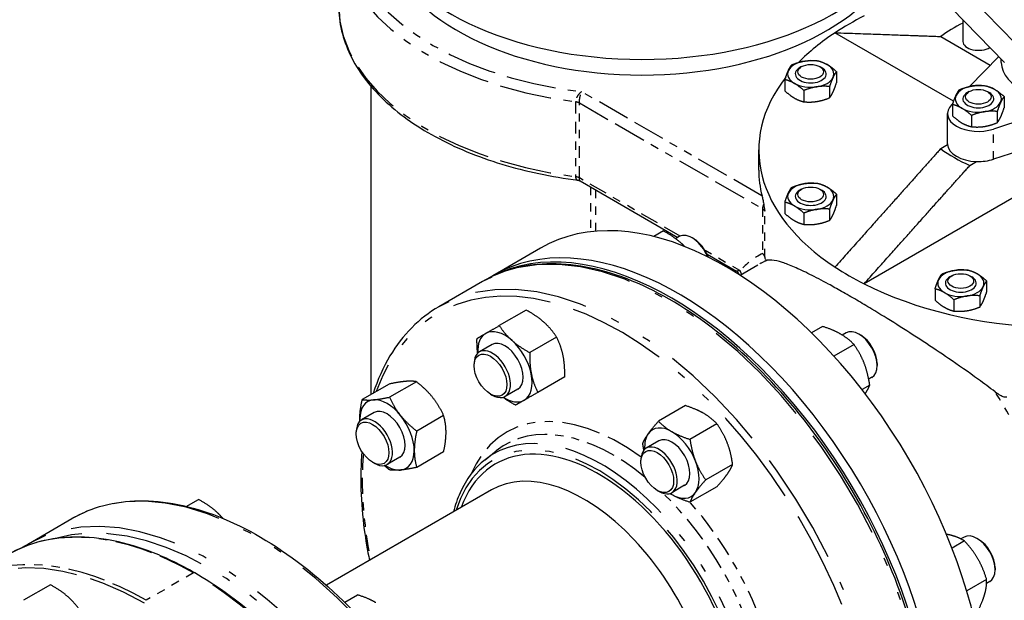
# Paper-space layout 'SHEET_1' of a CAD drawing. Header units: inches. Extents: x 3 to 360, y 8 to 227.
# Tile 43 of 98: x 59.08 to 71.06, y 118.44 to 125.51. Entities that reach past the tile are written whole.
import ezdxf

# ---------------------------------------------------------------- set-up
doc = ezdxf.new("R2010")
doc.units = ezdxf.units.IN
doc.header["$LTSCALE"] = 10.666667
doc.header["$MEASUREMENT"] = 0
doc.linetypes.add('DOUBLE_DASH_DOUBLE_DOT', pattern=[0.74, 0.24, -0.06, 0.24, -0.06, 0.01, -0.06, 0.01, -0.06])
doc.layers.get('0').update_dxf_attribs({"lineweight": 25})
doc.layers.add('PHANTOM', color=7, linetype='DOUBLE_DASH_DOUBLE_DOT', lineweight=25)

psp = doc.layouts.new('SHEET_1')

# ---------------------------------------------------------------- linework, layer by layer
for p, q in [((71.198, 125.219), (70.42, 126.015)), ((71.064, 124.988), (70.42, 125.648)), ((70.559, 125.506), (70.559, 125.244)), ((70.446, 124.516), (69.002, 125.35)), ((70.289, 125.304), (70.892, 124.956)), ((70.637, 124.695), (70.994, 125.06)), ((71.025, 124.989), (71.025, 125.029)), ((68.596, 124.938), (68.574, 124.925)), ((68.817, 124.938), (68.839, 124.925)), ((69.02, 124.876), (69.02, 124.739)), ((63.354, 124.702), (63.354, 120.946)), ((68.393, 124.779), (68.393, 124.642)), ((68.623, 124.647), (68.623, 124.509)), ((68.936, 124.695), (68.936, 124.558)), ((70.636, 124.634), (70.614, 124.621)), ((70.857, 124.634), (70.879, 124.621)), ((70.42, 124.473), (70.438, 124.491)), ((70.433, 124.476), (70.433, 124.338)), ((72.044, 124.54), (70.931, 124.178)), ((71.06, 124.573), (71.06, 124.435)), ((70.371, 123.999), (70.371, 124.366)), ((70.662, 124.343), (70.662, 124.206)), ((70.976, 124.392), (70.976, 124.254)), ((72.073, 124.182), (70.931, 123.81)), ((70.372, 123.987), (70.289, 123.939)), ((68.075, 123.679), (68.075, 123.924)), ((70.643, 123.735), (70.725, 123.783)), ((65.9, 123.547), (67.091, 122.86)), ((71.464, 123.512), (69.356, 122.294)), ((68.596, 123.446), (68.574, 123.434)), ((68.817, 123.446), (68.839, 123.434)), ((69.02, 123.385), (69.02, 123.247)), ((68.393, 123.288), (68.393, 123.15)), ((68.623, 123.155), (68.623, 123.018)), ((68.936, 123.204), (68.936, 123.066)), ((66.914, 122.938), (66.797, 122.871)), ((67.107, 122.87), (67.063, 122.844)), ((67.285, 122.841), (67.263, 122.854)), ((64.846, 122.399), (65.42, 122.731)), ((67.446, 122.655), (67.802, 122.449)), ((67.847, 122.4), (68.065, 122.525)), ((64.713, 122.322), (64.183, 122.016)), ((64.758, 122.348), (64.846, 122.399)), ((70.423, 122.392), (70.401, 122.379)), ((70.644, 122.392), (70.666, 122.379)), ((70.847, 122.33), (70.847, 122.193)), ((70.219, 122.233), (70.219, 122.096)), ((70.449, 122.101), (70.449, 121.963)), ((70.763, 122.149), (70.763, 122.012)), ((65.245, 121.975), (64.918, 121.786)), ((68.851, 121.776), (68.717, 121.699)), ((65.615, 121.647), (65.288, 121.458)), ((69.137, 121.698), (69.09, 121.671)), ((69.315, 121.67), (69.293, 121.682)), ((64.831, 121.556), (64.676, 121.466)), ((69.234, 121.555), (68.99, 121.414)), ((64.612, 121.298), (64.612, 121.323)), ((69.514, 121.325), (69.514, 121.3)), ((65.714, 121.163), (65.387, 120.974)), ((69.449, 121.157), (69.413, 121.135)), ((63.578, 121.075), (63.25, 120.886)), ((63.909, 121.104), (63.582, 120.915)), ((65.144, 121.014), (64.989, 120.925)), ((69.425, 121.062), (69.332, 121.008)), ((64.811, 120.953), (64.833, 120.94)), ((67.183, 120.813), (66.855, 120.623)), ((63.396, 120.727), (63.241, 120.638)), ((64.241, 120.692), (63.913, 120.503)), ((67.565, 120.592), (67.238, 120.402)), ((63.177, 120.469), (63.177, 120.495)), ((66.861, 120.384), (66.706, 120.294)), ((63.709, 120.186), (63.554, 120.096)), ((64.241, 120.25), (63.913, 120.061)), ((64.745, 120.155), (64.88, 120.263)), ((66.641, 120.126), (66.641, 120.151)), ((63.376, 120.125), (63.398, 120.112)), ((67.757, 120.098), (67.429, 119.909)), ((67.173, 119.843), (67.018, 119.753)), ((67.565, 119.826), (67.238, 119.637)), ((61.109, 119.587), (61.257, 119.672)), ((64.822, 119.787), (62.814, 118.628)), ((66.84, 119.781), (66.862, 119.769)), ((59.189, 119.133), (59.719, 119.439)), ((70.572, 119.212), (70.534, 119.191)), ((70.75, 119.184), (70.728, 119.197)), ((70.576, 119.167), (70.426, 119.08)), ((70.949, 118.84), (70.949, 118.814)), ((59.456, 118.633), (59.129, 118.444)), ((70.847, 118.698), (70.605, 118.558)), ((70.884, 118.671), (70.847, 118.649)), ((63.038, 118.42), (63.194, 118.51))]:
    psp.add_line(p, q)
for centre, major_axis, start_param, end_param in [((66.654, 126.93), (3.3, 0), 3.328989, 6.095789), ((66.654, 126.664), (3.168, 0), 3.363139, 6.061639), ((71.825, 123.924), (-3.75, 0), 5.431071, 5.564503), ((71.825, 124.621), (-1.938, 0), 5.424371, 5.62718), ((71.825, 123.924), (-3.75, 0), 5.564503, 5.769027), ((70.746, 125.244), (-0.188, 0), 0, 2.406029), ((68.707, 124.848), (-0.281, 0), 4.974188, 6.021386), ((68.707, 124.848), (-0.281, 0), 3.926991, 4.974188), ((68.707, 124.848), (0.281, 0), 6.021386, 7.068583), ((71.825, 124.989), (-0.8, 0), 0, 1.836992), ((68.707, 124.848), (-0.281, 0), 6.021386, 7.068583), ((68.707, 124.848), (-0.188, 0), 5.497787, 10.210176), ((68.707, 124.848), (0.188, 0), 2.356194, 7.068583), ((71.825, 123.924), (-3.75, 0), 5.861381, 7.001867), ((68.707, 124.848), (0.281, 0), 3.926991, 4.974188), ((68.707, 124.848), (0.281, 0), 4.974188, 6.021386), ((70.746, 124.545), (-0.281, 0), 4.974188, 6.021386), ((70.746, 124.545), (-0.281, 0), 3.926991, 4.974188), ((70.746, 124.545), (-0.281, 0), 6.021386, 7.068583), ((70.746, 124.545), (-0.188, 0), 5.497787, 10.210176), ((70.746, 124.545), (0.188, 0), 2.356194, 7.068583), ((70.746, 124.545), (0.281, 0), 6.021386, 7.068583), ((70.746, 124.366), (-0.375, 0), 5.769579, 8.367588), ((70.746, 124.545), (0.281, 0), 4.974188, 6.021386), ((70.746, 124.545), (0.281, 0), 3.926991, 4.974188), ((70.746, 123.999), (-0.375, 0), 0, 0.055671), ((70.746, 123.999), (-0.375, 0), 0.055671, 1.515126), ((71.825, 124.621), (1.938, 0), 3.797598, 4.056384), ((70.746, 123.999), (-0.375, 0), 1.515126, 2.084402), ((71.825, 123.679), (-3.75, 0), 0, 0.145813), ((68.707, 123.357), (-0.281, 0), 4.974188, 6.021386), ((68.707, 123.357), (-0.281, 0), 3.926991, 4.974188), ((68.707, 123.357), (-0.281, 0), 6.021386, 7.068583), ((68.707, 123.357), (-0.188, 0), 5.497787, 10.210176), ((68.707, 123.357), (0.188, 0), 2.356194, 7.068583), ((68.707, 123.357), (0.281, 0), 6.021386, 7.068583), ((67.67, 118.833), (2.25, -3.897), 0.293302, 3.141593), ((68.707, 123.357), (0.281, 0), 4.974188, 6.021386), ((68.707, 123.357), (0.281, 0), 3.926991, 4.974188), ((67.096, 118.502), (2.25, -3.897), 0.30425, 3.141593), ((67.096, 118.502), (2.25, -3.897), 0.30425, 3.141593), ((67.008, 118.451), (2.25, -3.897), 0.305902, 3.151346), ((67.263, 122.599), (-0.156, 0.271), 4.484556, 6.283185), ((67.285, 122.612), (-0.141, 0.244), 4.427522, 5.497787), ((71.825, 123.924), (3.75, 0), 3.860275, 3.993707), ((70.533, 122.302), (-0.281, 0), 4.974188, 6.021386), ((70.533, 122.302), (-0.281, 0), 3.926991, 4.974188), ((70.533, 122.302), (-0.281, 0), 6.021386, 7.068583), ((70.533, 122.302), (-0.188, 0), 5.497787, 10.210176), ((70.533, 122.302), (0.188, 0), 2.356194, 7.068583), ((70.533, 122.302), (0.281, 0), 6.021386, 7.068583), ((71.825, 123.924), (3.75, 0), 3.993707, 5.288108), ((70.533, 122.302), (0.281, 0), 3.926991, 4.974188), ((70.533, 122.302), (0.281, 0), 4.974188, 6.021386), ((64.987, 121.285), (-0.234, 0.406), 5.235988, 6.283185), ((69.293, 121.427), (-0.156, 0.271), 3.141593, 6.283185), ((64.987, 121.285), (-0.234, 0.406), 0, 0.849394), ((64.987, 121.285), (-0.156, 0.271), 3.141593, 6.283185), ((64.987, 121.285), (-0.234, 0.406), 4.18879, 5.235988), ((69.315, 121.44), (-0.141, 0.244), 3.926991, 5.497787), ((64.833, 121.196), (0.156, -0.271), 5.497787, 10.210176), ((64.987, 121.285), (0.234, -0.406), 0, 1.047198), ((63.552, 120.456), (-0.234, 0.406), 6.021386, 7.068583), ((63.552, 120.456), (-0.234, 0.406), 4.974188, 6.021386), ((64.987, 121.285), (0.234, -0.406), 5.433792, 6.283185), ((63.552, 120.456), (-0.156, 0.271), 3.141593, 6.283185), ((63.398, 120.367), (0.156, -0.271), 5.497787, 10.210176), ((63.552, 120.456), (0.234, -0.406), 3.926991, 3.990986), ((63.552, 120.456), (-0.234, 0.406), 3.926991, 4.974188), ((67.017, 120.113), (-0.234, 0.406), 5.497787, 6.544985), ((66.124, 117.94), (-1.25, 2.165), 3.926991, 6.734212), ((67.017, 120.113), (-0.234, 0.406), 0.261799, 0.849394), ((67.017, 120.113), (-0.156, 0.271), 3.141593, 6.283185), ((67.017, 120.113), (-0.234, 0.406), 4.45059, 5.497787), ((66.862, 120.024), (0.156, -0.271), 5.497787, 10.210176), ((63.552, 120.456), (0.234, -0.406), 6.021386, 7.068583), ((63.552, 120.456), (0.234, -0.406), 5.433792, 6.021386), ((65.947, 117.838), (-1.125, 1.949), 3.926991, 6.283185), ((67.017, 120.113), (0.234, -0.406), 0.261799, 1.308997), ((67.017, 120.113), (0.234, -0.406), 5.433792, 5.497787), ((67.017, 120.113), (0.234, -0.406), 5.497787, 6.544985), ((70.728, 118.942), (-0.156, 0.271), 3.141593, 6.283185), ((70.75, 118.954), (-0.141, 0.244), 3.926991, 5.497787)]:
    psp.add_ellipse(centre, major_axis=major_axis, ratio=0.57735, start_param=start_param, end_param=end_param)
for centre, major_axis in [((68.707, 124.874), (0.156, 0)), ((70.746, 124.57), (0.156, 0)), ((68.707, 123.382), (0.156, 0)), ((70.533, 122.328), (0.156, 0)), ((64.811, 121.183), (0.141, -0.244)), ((63.376, 120.354), (0.141, -0.244)), ((66.84, 120.011), (-0.141, 0.244))]:
    psp.add_ellipse(centre, major_axis=major_axis, ratio=0.57735)
for points, knots in [([(62.964, 125.677), (62.964, 125.475), (63.012, 125.272), (63.197, 124.888), (63.334, 124.705), (63.684, 124.37), (63.896, 124.218), (64.382, 123.953), (64.654, 123.841), (65.24, 123.662), (65.554, 123.596), (65.876, 123.555)], [0.785398, 0.785398, 0.785398, 0.785398, 1.05663, 1.05663, 1.327861, 1.327861, 1.599093, 1.599093, 1.870324, 1.870324, 2.141556, 2.141556, 2.141556, 2.141556]), ([(65.876, 123.555), (65.878, 123.555), (65.88, 123.555), (65.883, 123.554), (65.884, 123.554), (65.888, 123.553), (65.889, 123.552), (65.893, 123.551), (65.894, 123.55), (65.897, 123.549), (65.899, 123.548), (65.9, 123.547)], [-0.45166331, -0.45166331, -0.45166331, -0.45166331, -0.43626102, -0.43626102, -0.42085872, -0.42085872, -0.40545643, -0.40545643, -0.39005414, -0.39005414, -0.37465185, -0.37465185, -0.37465185, -0.37465185]), ([(68.114, 123.365), (68.117, 123.353), (68.121, 123.338), (68.128, 123.303), (68.132, 123.285), (68.135, 123.264), (68.135, 123.263), (68.135, 123.262)], [1.4575197, 1.4575197, 1.4575197, 1.4575197, 1.6166226, 1.6166226, 1.7757254, 1.7757254, 1.7827022, 1.7827022, 1.7827022, 1.7827022]), ([(68.135, 123.262), (68.139, 123.238), (68.142, 123.212), (68.147, 123.18), (68.147, 123.18), (68.147, 123.18)], [1.5864599, 1.5864599, 1.5864599, 1.5864599, 1.8327725, 1.8327725, 1.8334626, 1.8334626, 1.8334626, 1.8334626]), ([(69.796, 115.107), (69.801, 115.114), (69.805, 115.121), (69.965, 115.389), (70.072, 115.706), (70.178, 116.422), (70.176, 116.822), (70.064, 117.664), (69.954, 118.104), (69.635, 118.982), (69.427, 119.418), (68.936, 120.242), (68.653, 120.63), (68.038, 121.319), (67.707, 121.62), (67.029, 122.103), (66.683, 122.286), (66.009, 122.514), (65.682, 122.558), (65.139, 122.508), (64.913, 122.438), (64.713, 122.322)], [4.622771, 4.622771, 4.622771, 4.622771, 4.631101, 4.631101, 4.94841, 4.94841, 5.270372, 5.270372, 5.592646, 5.592646, 5.914523, 5.914523, 6.236252, 6.236252, 6.558179, 6.558179, 6.880501, 6.880501, 7.202163, 7.202163, 7.461283, 7.461283, 7.461283, 7.461283]), ([(68.121, 122.665), (68.121, 122.665), (68.121, 122.665), (68.128, 122.658), (68.133, 122.65), (68.142, 122.635), (68.145, 122.627), (68.147, 122.619)], [-0.000751, -0.000751, -0.000751, -0.000751, 0, 0, 0.0758174, 0.0758174, 0.1507764, 0.1507764, 0.1507764, 0.1507764]), ([(68.147, 122.619), (68.148, 122.614), (68.149, 122.61), (68.152, 122.601), (68.154, 122.596), (68.16, 122.587), (68.165, 122.583), (68.173, 122.581), (68.175, 122.581), (68.178, 122.581)], [1.1557987, 1.1557987, 1.1557987, 1.1557987, 1.2376277, 1.2376277, 1.3814595, 1.3814595, 1.6604542, 1.6604542, 1.7958416, 1.7958416, 1.7958416, 1.7958416]), ([(69.083, 122.202), (69.028, 122.233), (68.975, 122.263), (68.843, 122.335), (68.767, 122.375), (68.627, 122.444), (68.564, 122.474), (68.452, 122.522), (68.404, 122.54), (68.313, 122.57), (68.27, 122.58), (68.212, 122.585), (68.194, 122.584), (68.178, 122.581)], [8.356967, 8.356967, 8.356967, 8.356967, 8.951935, 8.951935, 9.872005, 9.872005, 10.792076, 10.792076, 11.712146, 11.712146, 12.800042, 12.800042, 13.412653, 13.412653, 13.412653, 13.412653]), ([(67.84, 122.405), (67.839, 122.406), (67.839, 122.408), (67.834, 122.419), (67.827, 122.428), (67.814, 122.441), (67.808, 122.446), (67.802, 122.449)], [0.36707928, 0.36707928, 0.36707928, 0.36707928, 0.37360423, 0.37360423, 0.4076212, 0.4076212, 0.43457909, 0.43457909, 0.43457909, 0.43457909]), ([(69.266, 122.096), (69.235, 122.115), (69.203, 122.133), (69.143, 122.168), (69.113, 122.185), (69.083, 122.202)], [36.592616, 36.592616, 36.592616, 36.592616, 36.9206042, 36.9206042, 37.2485925, 37.2485925, 37.2485925, 37.2485925]), ([(70.951, 120.98), (70.883, 121.031), (70.815, 121.082), (70.624, 121.22), (70.503, 121.306), (70.285, 121.454), (70.18, 121.524), (69.968, 121.663), (69.861, 121.732), (69.651, 121.864), (69.547, 121.928), (69.386, 122.025), (69.325, 122.062), (69.266, 122.096)], [2.651077, 2.651077, 2.651077, 2.651077, 3.263687, 3.263687, 4.351583, 4.351583, 5.271654, 5.271654, 6.191724, 6.191724, 7.111794, 7.111794, 7.706762, 7.706762, 7.706762, 7.706762]), ([(64.183, 122.016), (63.943, 121.878), (63.741, 121.674), (63.506, 121.28), (63.437, 121.127), (63.383, 120.962)], [1.1780972, 1.1780972, 1.1780972, 1.1780972, 1.4895087, 1.4895087, 1.6557516, 1.6557516, 1.6557516, 1.6557516]), ([(70.951, 120.98), (70.972, 120.964), (70.993, 120.951), (71.026, 120.933), (71.042, 120.925), (71.067, 120.919), (71.076, 120.917), (71.088, 120.918), (71.09, 120.918), (71.093, 120.918)], [2.1584338, 2.1584338, 2.1584338, 2.1584338, 2.5184863, 2.5184863, 2.7735334, 2.7735334, 2.9129458, 2.9129458, 2.9527937, 2.9527937, 2.9527937, 2.9527937]), ([(63.246, 120.255), (63.221, 119.957), (63.231, 119.635), (63.292, 119.179), (63.313, 119.055), (63.338, 118.93)], [1.8731457, 1.8731457, 1.8731457, 1.8731457, 2.1287793, 2.1287793, 2.2223352, 2.2223352, 2.2223352, 2.2223352]), ([(64.745, 120.155), (64.618, 120.053), (64.515, 119.916), (64.409, 119.68), (64.381, 119.602), (64.36, 119.52)], [1.2650285, 1.2650285, 1.2650285, 1.2650285, 1.5716682, 1.5716682, 1.7068016, 1.7068016, 1.7068016, 1.7068016]), ([(59.719, 119.439), (59.959, 119.578), (60.237, 119.651), (60.841, 119.66), (61.169, 119.594), (61.842, 119.328), (62.188, 119.126), (62.86, 118.608), (63.187, 118.292), (63.787, 117.578), (64.061, 117.18), (64.529, 116.342), (64.724, 115.903), (65.013, 115.026), (65.108, 114.588), (65.188, 113.76), (65.173, 113.368), (65.069, 112.85), (65.022, 112.69), (64.962, 112.542)], [1.963495, 1.963495, 1.963495, 1.963495, 2.274907, 2.274907, 2.592215, 2.592215, 2.914177, 2.914177, 3.236452, 3.236452, 3.558329, 3.558329, 3.880057, 3.880057, 4.201984, 4.201984, 4.524307, 4.524307, 4.681461, 4.681461, 4.681461, 4.681461]), ([(61.212, 118.778), (61.045, 118.874), (60.878, 118.956), (60.547, 119.086), (60.384, 119.135), (60.065, 119.2), (59.909, 119.215), (59.609, 119.212), (59.465, 119.193), (59.191, 119.122), (59.062, 119.069), (58.943, 119)], [3.1415927, 3.1415927, 3.1415927, 3.1415927, 3.2986723, 3.2986723, 3.4557519, 3.4557519, 3.6128316, 3.6128316, 3.7699112, 3.7699112, 3.9269908, 3.9269908, 3.9269908, 3.9269908]), ([(64.262, 112.297), (64.303, 112.435), (64.335, 112.581), (64.408, 113.096), (64.405, 113.497), (64.289, 114.339), (64.177, 114.78), (63.856, 115.658), (63.647, 116.095), (63.154, 116.92), (62.869, 117.308), (62.253, 117.997), (61.922, 118.297), (61.46, 118.626), (61.336, 118.706), (61.212, 118.778)], [1.283069, 1.283069, 1.283069, 1.283069, 1.420073, 1.420073, 1.741021, 1.741021, 2.062087, 2.062087, 2.382967, 2.382967, 2.703778, 2.703778, 3.024683, 3.024683, 3.141593, 3.141593, 3.141593, 3.141593])]:
    psp.add_open_spline(points, degree=3, knots=knots)
for points, weights in [([(69.002, 125.35), (69.851, 125.32), (70.289, 125.304)], [1, 1.05552425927, 1]), ([(68.435, 124.89), (68.454, 124.932), (68.477, 124.96)], [1, 1.0930923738, 1.10906450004]), ([(68.477, 124.96), (68.561, 124.994), (68.634, 125.005)], [1.10906450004, 1.0930923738, 1]), ([(68.634, 125.005), (68.707, 125.016), (68.791, 125.009)], [1, 1.0930923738, 1.10906450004]), ([(68.791, 125.009), (68.852, 124.994), (68.905, 124.963)], [1.10906450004, 1.0930923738, 1]), ([(68.905, 124.963), (68.959, 124.932), (69.02, 124.876)], [1, 1.0930923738, 1.10906450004]), ([(68.393, 124.779), (68.415, 124.848), (68.435, 124.89)], [1.10906450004, 1.0930923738, 1]), ([(69.02, 124.876), (68.998, 124.848), (68.978, 124.806)], [1.10906450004, 1.0930923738, 1]), ([(68.508, 124.734), (68.454, 124.764), (68.393, 124.779)], [1, 1.0930923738, 1.10906450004]), ([(68.623, 124.647), (68.561, 124.703), (68.508, 124.734)], [1.10906450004, 1.0930923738, 1]), ([(68.978, 124.806), (68.959, 124.764), (68.936, 124.695)], [1, 1.0930923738, 1.10906450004]), ([(68.978, 124.628), (68.998, 124.67), (69.02, 124.739)], [1, 1.0930923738, 1.10906450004]), ([(70.517, 124.657), (70.601, 124.69), (70.674, 124.702)], [1.10906450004, 1.0930923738, 1]), ([(70.674, 124.702), (70.746, 124.713), (70.83, 124.705)], [1, 1.0930923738, 1.10906450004]), ([(70.83, 124.705), (70.892, 124.69), (70.945, 124.66)], [1.10906450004, 1.0930923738, 1]), ([(68.393, 124.642), (68.454, 124.586), (68.508, 124.555)], [1.10906450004, 1.0930923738, 1]), ([(68.779, 124.691), (68.707, 124.68), (68.623, 124.647)], [1, 1.0930923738, 1.10906450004]), ([(68.936, 124.695), (68.852, 124.703), (68.779, 124.691)], [1.10906450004, 1.0930923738, 1]), ([(68.936, 124.558), (68.959, 124.586), (68.978, 124.628)], [1.10906450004, 1.0930923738, 1]), ([(70.433, 124.476), (70.455, 124.545), (70.475, 124.587)], [1.10906450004, 1.0930923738, 1]), ([(70.475, 124.587), (70.494, 124.629), (70.517, 124.657)], [1, 1.0930923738, 1.10906450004]), ([(70.945, 124.66), (70.998, 124.629), (71.06, 124.573)], [1, 1.0930923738, 1.10906450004]), ([(68.508, 124.555), (68.561, 124.524), (68.623, 124.509)], [1, 1.0930923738, 1.10906450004]), ([(68.623, 124.509), (68.707, 124.502), (68.779, 124.513)], [1.10906450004, 1.0930923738, 1]), ([(68.779, 124.513), (68.852, 124.524), (68.936, 124.558)], [1, 1.0930923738, 1.10906450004]), ([(70.547, 124.43), (70.494, 124.461), (70.433, 124.476)], [1, 1.0930923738, 1.10906450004]), ([(71.018, 124.503), (70.998, 124.461), (70.976, 124.392)], [1, 1.0930923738, 1.10906450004]), ([(71.06, 124.573), (71.037, 124.545), (71.018, 124.503)], [1.10906450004, 1.0930923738, 1]), ([(70.662, 124.343), (70.601, 124.399), (70.547, 124.43)], [1.10906450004, 1.0930923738, 1]), ([(70.819, 124.388), (70.746, 124.377), (70.662, 124.343)], [1, 1.0930923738, 1.10906450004]), ([(70.976, 124.392), (70.892, 124.399), (70.819, 124.388)], [1.10906450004, 1.0930923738, 1]), ([(71.018, 124.324), (71.037, 124.366), (71.06, 124.435)], [1, 1.0930923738, 1.10906450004]), ([(70.433, 124.338), (70.494, 124.282), (70.547, 124.251)], [1.10906450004, 1.0930923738, 1]), ([(70.547, 124.251), (70.601, 124.221), (70.662, 124.206)], [1, 1.0930923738, 1.10906450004]), ([(70.819, 124.209), (70.892, 124.221), (70.976, 124.254)], [1, 1.0930923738, 1.10906450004]), ([(70.976, 124.254), (70.998, 124.282), (71.018, 124.324)], [1.10906450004, 1.0930923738, 1]), ([(70.662, 124.206), (70.746, 124.198), (70.819, 124.209)], [1.10906450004, 1.0930923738, 1]), ([(70.289, 123.939), (69.851, 123.449), (69.002, 122.499)], [1, 1.05552425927, 1]), ([(69.356, 122.294), (70.204, 123.245), (70.643, 123.735)], [1, 1.05552425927, 1]), ([(68.477, 123.469), (68.561, 123.503), (68.634, 123.514)], [1.10906450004, 1.0930923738, 1]), ([(68.634, 123.514), (68.707, 123.525), (68.791, 123.518)], [1, 1.0930923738, 1.10906450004]), ([(68.791, 123.518), (68.852, 123.503), (68.905, 123.472)], [1.10906450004, 1.0930923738, 1]), ([(68.393, 123.288), (68.415, 123.357), (68.435, 123.399)], [1.10906450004, 1.0930923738, 1]), ([(68.435, 123.399), (68.454, 123.441), (68.477, 123.469)], [1, 1.0930923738, 1.10906450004]), ([(68.905, 123.472), (68.959, 123.441), (69.02, 123.385)], [1, 1.0930923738, 1.10906450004]), ([(69.02, 123.385), (68.998, 123.357), (68.978, 123.315)], [1.10906450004, 1.0930923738, 1]), ([(68.508, 123.242), (68.454, 123.273), (68.393, 123.288)], [1, 1.0930923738, 1.10906450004]), ([(68.978, 123.315), (68.959, 123.273), (68.936, 123.204)], [1, 1.0930923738, 1.10906450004]), ([(68.393, 123.15), (68.454, 123.094), (68.508, 123.064)], [1.10906450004, 1.0930923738, 1]), ([(68.623, 123.155), (68.561, 123.211), (68.508, 123.242)], [1.10906450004, 1.0930923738, 1]), ([(68.779, 123.2), (68.707, 123.189), (68.623, 123.155)], [1, 1.0930923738, 1.10906450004]), ([(68.936, 123.204), (68.852, 123.211), (68.779, 123.2)], [1.10906450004, 1.0930923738, 1]), ([(68.978, 123.136), (68.998, 123.178), (69.02, 123.247)], [1, 1.0930923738, 1.10906450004]), ([(68.508, 123.064), (68.561, 123.033), (68.623, 123.018)], [1, 1.0930923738, 1.10906450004]), ([(68.779, 123.022), (68.852, 123.033), (68.936, 123.066)], [1, 1.0930923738, 1.10906450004]), ([(68.936, 123.066), (68.959, 123.094), (68.978, 123.136)], [1.10906450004, 1.0930923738, 1]), ([(67.128, 122.792), (67.042, 122.868), (66.914, 122.938)], [1, 1.0930923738, 1.10906450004]), ([(68.623, 123.018), (68.707, 123.01), (68.779, 123.022)], [1.10906450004, 1.0930923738, 1]), ([(67.172, 122.75), (67.151, 122.772), (67.128, 122.792)], [1.0410957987, 1.022876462, 1]), ([(70.303, 122.414), (70.388, 122.448), (70.46, 122.459)], [1.10906450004, 1.0930923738, 1]), ([(70.46, 122.459), (70.533, 122.471), (70.617, 122.463)], [1, 1.0930923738, 1.10906450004]), ([(70.617, 122.463), (70.679, 122.448), (70.732, 122.417)], [1.10906450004, 1.0930923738, 1]), ([(70.219, 122.233), (70.242, 122.302), (70.261, 122.344)], [1.10906450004, 1.0930923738, 1]), ([(70.261, 122.344), (70.281, 122.386), (70.303, 122.414)], [1, 1.0930923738, 1.10906450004]), ([(70.732, 122.417), (70.785, 122.386), (70.847, 122.33)], [1, 1.0930923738, 1.10906450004]), ([(70.847, 122.33), (70.824, 122.302), (70.805, 122.26)], [1.10906450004, 1.0930923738, 1]), ([(70.334, 122.188), (70.281, 122.218), (70.219, 122.233)], [1, 1.0930923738, 1.10906450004]), ([(70.449, 122.101), (70.388, 122.157), (70.334, 122.188)], [1.10906450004, 1.0930923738, 1]), ([(70.805, 122.26), (70.785, 122.218), (70.763, 122.149)], [1, 1.0930923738, 1.10906450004]), ([(70.805, 122.082), (70.824, 122.124), (70.847, 122.193)], [1, 1.0930923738, 1.10906450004]), ([(70.219, 122.096), (70.281, 122.04), (70.334, 122.009)], [1.10906450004, 1.0930923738, 1]), ([(70.606, 122.146), (70.533, 122.134), (70.449, 122.101)], [1, 1.0930923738, 1.10906450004]), ([(70.763, 122.149), (70.679, 122.157), (70.606, 122.146)], [1.10906450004, 1.0930923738, 1]), ([(70.763, 122.012), (70.785, 122.04), (70.805, 122.082)], [1.10906450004, 1.0930923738, 1]), ([(65.46, 121.828), (65.374, 121.904), (65.245, 121.975)], [1, 1.0930923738, 1.10906450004]), ([(70.334, 122.009), (70.388, 121.978), (70.449, 121.963)], [1, 1.0930923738, 1.10906450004]), ([(70.449, 121.963), (70.533, 121.956), (70.606, 121.967)], [1.10906450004, 1.0930923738, 1]), ([(70.606, 121.967), (70.679, 121.978), (70.763, 122.012)], [1, 1.0930923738, 1.10906450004]), ([(65.615, 121.647), (65.546, 121.752), (65.46, 121.828)], [1.10906450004, 1.0930923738, 1]), ([(64.753, 121.691), (64.816, 121.727), (64.918, 121.786)], [1, 1.0930923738, 1.10906450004]), ([(64.918, 121.786), (64.987, 121.681), (65.073, 121.605)], [1.10906450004, 1.0930923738, 1]), ([(69.072, 121.682), (68.983, 121.734), (68.851, 121.776)], [1, 1.0930923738, 1.10906450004]), ([(64.647, 121.63), (64.69, 121.655), (64.753, 121.691)], [1.10906450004, 1.0930923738, 1]), ([(64.655, 121.449), (64.645, 121.53), (64.647, 121.63)], [1.05170322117, 1.09820593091, 1.10906450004]), ([(65.073, 121.605), (65.159, 121.529), (65.288, 121.458)], [1, 1.0930923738, 1.10906450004]), ([(65.694, 121.422), (65.671, 121.535), (65.615, 121.647)], [1, 1.0930923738, 1.10906450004]), ([(69.234, 121.555), (69.161, 121.631), (69.072, 121.682)], [1.10906450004, 1.0930923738, 1]), ([(69.359, 121.325), (69.314, 121.44), (69.234, 121.555)], [1, 1.0930923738, 1.10906450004]), ([(65.288, 121.458), (65.285, 121.311), (65.308, 121.199)], [1.10906450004, 1.0930923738, 1]), ([(65.714, 121.163), (65.717, 121.31), (65.694, 121.422)], [1.10906450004, 1.0930923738, 1]), ([(69.425, 121.062), (69.403, 121.211), (69.359, 121.325)], [1.10906450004, 1.0930923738, 1]), ([(63.909, 121.104), (63.85, 121.114), (63.773, 121.107)], [1.10906450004, 1.0930923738, 1]), ([(65.308, 121.199), (65.33, 121.087), (65.387, 120.974)], [1, 1.0930923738, 1.10906450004]), ([(63.773, 121.107), (63.696, 121.1), (63.578, 121.075)], [1, 1.0930923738, 1.10906450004]), ([(64.105, 120.915), (64.028, 121.011), (63.909, 121.104)], [1, 1.0930923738, 1.10906450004]), ([(69.37, 120.959), (69.406, 121.012), (69.425, 121.062)], [1.02105733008, 1.094992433, 1.10906450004]), ([(63.221, 120.648), (63.221, 120.75), (63.25, 120.886)], [1, 1.0930923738, 1.10906450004]), ([(63.25, 120.886), (63.31, 120.877), (63.387, 120.883)], [1.10906450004, 1.0930923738, 1]), ([(63.387, 120.883), (63.463, 120.89), (63.582, 120.915)], [1, 1.0930923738, 1.10906450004]), ([(63.582, 120.915), (63.641, 120.788), (63.718, 120.692)], [1.10906450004, 1.0930923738, 1]), ([(64.241, 120.692), (64.182, 120.82), (64.105, 120.915)], [1.10906450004, 1.0930923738, 1]), ([(65.116, 120.818), (65.029, 120.866), (64.964, 120.914)], [1.10906450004, 1.09820593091, 1.05170322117]), ([(65.222, 120.879), (65.159, 120.843), (65.116, 120.818)], [1, 1.0930923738, 1.10906450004]), ([(65.387, 120.974), (65.285, 120.915), (65.222, 120.879)], [1.10906450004, 1.0930923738, 1]), ([(67.404, 120.719), (67.315, 120.77), (67.183, 120.813)], [1, 1.0930923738, 1.10906450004]), ([(63.221, 120.623), (63.221, 120.635), (63.221, 120.648)], [1.02025202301, 1.01062866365, 1]), ([(63.718, 120.692), (63.795, 120.596), (63.913, 120.503)], [1, 1.0930923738, 1.10906450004]), ([(64.27, 120.488), (64.27, 120.591), (64.241, 120.692)], [1, 1.0930923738, 1.10906450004]), ([(67.565, 120.592), (67.492, 120.668), (67.404, 120.719)], [1.10906450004, 1.0930923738, 1]), ([(66.73, 120.47), (66.774, 120.533), (66.855, 120.623)], [1, 1.0930923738, 1.10906450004]), ([(66.855, 120.623), (66.928, 120.547), (67.017, 120.496)], [1.10906450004, 1.0930923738, 1]), ([(67.691, 120.362), (67.646, 120.477), (67.565, 120.592)], [1, 1.0930923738, 1.10906450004]), ([(63.913, 120.503), (63.884, 120.368), (63.884, 120.265)], [1.10906450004, 1.0930923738, 1]), ([(64.241, 120.25), (64.27, 120.386), (64.27, 120.488)], [1.10906450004, 1.0930923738, 1]), ([(66.664, 120.351), (66.685, 120.407), (66.73, 120.47)], [1.10906450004, 1.0930923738, 1]), ([(67.017, 120.496), (67.106, 120.445), (67.238, 120.402)], [1, 1.0930923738, 1.10906450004]), ([(67.238, 120.402), (67.259, 120.253), (67.304, 120.139)], [1.10906450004, 1.0930923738, 1]), ([(66.677, 120.271), (66.67, 120.309), (66.664, 120.351)], [1.09362762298, 1.10449800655, 1.10906450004]), ([(67.757, 120.098), (67.735, 120.248), (67.691, 120.362)], [1.10906450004, 1.0930923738, 1]), ([(63.884, 120.265), (63.884, 120.162), (63.913, 120.061)], [1, 1.0930923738, 1.10906450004]), ([(63.582, 120.031), (63.548, 120.058), (63.519, 120.084)], [1.10906450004, 1.10449800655, 1.09362762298]), ([(63.718, 120.029), (63.641, 120.022), (63.582, 120.031)], [1, 1.0930923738, 1.10906450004]), ([(63.913, 120.061), (63.795, 120.036), (63.718, 120.029)], [1.10906450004, 1.0930923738, 1]), ([(67.304, 120.139), (67.348, 120.024), (67.429, 119.909)], [1, 1.0930923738, 1.10906450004]), ([(67.691, 119.979), (67.735, 120.042), (67.757, 120.098)], [1, 1.0930923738, 1.10906450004]), ([(67.565, 119.826), (67.646, 119.916), (67.691, 119.979)], [1.10906450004, 1.0930923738, 1]), ([(67.429, 119.909), (67.348, 119.819), (67.304, 119.756)], [1.10906450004, 1.0930923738, 1]), ([(61.471, 119.526), (61.386, 119.602), (61.257, 119.672)], [1, 1.0930923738, 1.10906450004]), ([(67.017, 119.73), (67.006, 119.737), (66.995, 119.743)], [1, 1.01062866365, 1.02025202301]), ([(67.238, 119.637), (67.106, 119.679), (67.017, 119.73)], [1.10906450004, 1.0930923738, 1]), ([(67.304, 119.756), (67.259, 119.693), (67.238, 119.637)], [1, 1.0930923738, 1.10906450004]), ([(61.555, 119.441), (61.516, 119.486), (61.471, 119.526)], [1.07351650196, 1.0462941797, 1]), ([(70.421, 119.233), (70.392, 119.241), (70.359, 119.247)], [1, 1.03003466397, 1.05204172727]), ([(70.576, 119.167), (70.507, 119.21), (70.421, 119.233)], [1.10906450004, 1.0930923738, 1]), ([(70.741, 118.949), (70.678, 119.058), (70.576, 119.167)], [1, 1.0930923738, 1.10906450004]), ([(70.847, 118.698), (70.804, 118.841), (70.741, 118.949)], [1.10906450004, 1.0930923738, 1]), ([(59.671, 118.486), (59.585, 118.562), (59.456, 118.633)], [1, 1.0930923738, 1.10906450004]), ([(70.827, 118.53), (70.85, 118.616), (70.847, 118.698)], [1, 1.0930923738, 1.10906450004]), ([(59.826, 118.305), (59.757, 118.41), (59.671, 118.486)], [1.10906450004, 1.0930923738, 1]), ([(63.415, 118.416), (63.326, 118.468), (63.194, 118.51)], [1, 1.0930923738, 1.10906450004]), ([(70.748, 118.328), (70.804, 118.444), (70.827, 118.53)], [1.10906450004, 1.0930923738, 1])]:
    psp.add_rational_spline(points, weights, degree=2)
psp.add_open_spline([(59.106, 119.082), (59.133, 119.1), (59.161, 119.117), (59.189, 119.133)], degree=3)
at = {"layer": 'PHANTOM', "ltscale": 0.154742}
psp.add_line((68.114, 123.365), (65.919, 124.632), dxfattribs=at)
at = {"layer": 'PHANTOM', "ltscale": 0.055543}
for p, q in [((65.846, 124.509), (65.846, 123.598)), ((65.892, 123.584), (65.892, 124.495))]:
    psp.add_line(p, q, dxfattribs=at)
at = {"layer": 'PHANTOM', "ltscale": 0.157141}
psp.add_line((65.892, 124.495), (68.121, 123.208), dxfattribs=at)
at = {"layer": 'PHANTOM', "ltscale": 0.022345}
psp.add_line((70.931, 123.81), (70.931, 124.178), dxfattribs=at)
at = {"layer": 'PHANTOM', "ltscale": 0.086437}
psp.add_line((67.119, 122.875), (65.892, 123.584), dxfattribs=at)
at = {"layer": 'PHANTOM', "ltscale": 0.033202}
psp.add_line((66.028, 123.474), (66.028, 122.929), dxfattribs=at)
at = {"layer": 'PHANTOM', "ltscale": 0.030525}
psp.add_line((66.092, 122.935), (66.092, 123.436), dxfattribs=at)
at = {"layer": 'PHANTOM', "ltscale": 0.033041}
psp.add_line((68.121, 123.208), (68.121, 122.665), dxfattribs=at)
at = {"layer": 'PHANTOM', "ltscale": 0.034159}
psp.add_line((68.147, 122.619), (68.147, 123.18), dxfattribs=at)
at = {"layer": 'PHANTOM', "ltscale": 0.029809}
psp.add_line((67.845, 122.456), (67.421, 122.701), dxfattribs=at)
at = {"layer": 'PHANTOM', "ltscale": 0.040548}
psp.add_line((61.197, 118.777), (60.621, 118.444), dxfattribs=at)
at = {"layer": 'PHANTOM', "ltscale": 0.247316}
psp.add_ellipse((66.654, 126.588), major_axis=(-3.69, 0), ratio=0.57735, start_param=0.005816, end_param=1.350114, dxfattribs=at)
at = {"layer": 'PHANTOM', "ltscale": 0.237069}
psp.add_ellipse((66.654, 126.664), major_axis=(-3.596, 0), ratio=0.57735, start_param=0.042848, end_param=1.365064, dxfattribs=at)
at = {"layer": 'PHANTOM', "ltscale": 0.248387}
psp.add_ellipse((66.654, 125.677), major_axis=(-3.69, 0), ratio=0.57735, start_param=0, end_param=1.350114, dxfattribs=at)
at = {"layer": 'PHANTOM', "ltscale": 0.002541}
for centre, major_axis in [((65.826, 124.456), (-0.0938, 0)), ((65.826, 123.545), (-0.0937, 0))]:
    psp.add_ellipse(centre, major_axis=major_axis, ratio=0.57735, start_param=3.926991, end_param=4.491707, dxfattribs=at)
at = {"layer": 'PHANTOM', "ltscale": 0.002981}
psp.add_ellipse((68.187, 123.246), major_axis=(0.0469, 0.0812), ratio=0.57735, start_param=1.697267, end_param=2.356194, dxfattribs=at)
at = {"layer": 'PHANTOM', "ltscale": 0.002654}
psp.add_ellipse((68.055, 123.169), major_axis=(0.0938, 0), ratio=0.57735, start_param=0.196502, end_param=0.785398, dxfattribs=at)
at = {"layer": 'PHANTOM', "ltscale": 0.538721}
psp.add_ellipse((66.963, 118.425), major_axis=(-2.25, 3.897), ratio=0.57735, start_param=3.448317, end_param=6.283185, dxfattribs=at)
at = {"layer": 'PHANTOM', "ltscale": 0.536873}
psp.add_ellipse((66.433, 118.119), major_axis=(2.25, -3.897), ratio=0.57735, start_param=0.316445, end_param=3.141593, dxfattribs=at)
at = {"layer": 'PHANTOM', "ltscale": 0.029687}
psp.add_ellipse((69.631, 119.965), major_axis=(-1.547, 2.679), ratio=0.57735, start_param=6.259409, end_param=6.452441, dxfattribs=at)
at = {"layer": 'PHANTOM', "ltscale": 0.010808}
psp.add_ellipse((69.565, 119.927), major_axis=(-1.5, 2.598), ratio=0.57735, start_param=6.210289, end_param=6.283185, dxfattribs=at)
at = {"layer": 'PHANTOM', "ltscale": 0.002546}
psp.add_ellipse((67.779, 122.418), major_axis=(0.068, -0.0645), ratio=0.804829, start_param=0.77112, end_param=1.336932, dxfattribs=at)
at = {"layer": 'PHANTOM', "ltscale": 0.466971}
psp.add_ellipse((66.389, 118.093), major_axis=(-2.219, 3.843), ratio=0.57735, start_param=3.414948, end_param=6.737499, dxfattribs=at)
at = {"layer": 'PHANTOM', "ltscale": 0.036134}
psp.add_ellipse((69.565, 119.927), major_axis=(1.5, -2.598), ratio=0.57735, start_param=1.40154, end_param=1.643693, dxfattribs=at)
at = {"layer": 'PHANTOM', "ltscale": 0.183209}
psp.add_ellipse((66.389, 118.093), major_axis=(-1.383, 2.396), ratio=0.57735, start_param=5.367266, end_param=6.695556, dxfattribs=at)
at = {"layer": 'PHANTOM', "ltscale": 0.549601}
psp.add_ellipse((66.162, 117.963), major_axis=(1.308, -2.266), ratio=0.57735, start_param=6.196254, end_param=9.511709, dxfattribs=at)
at = {"layer": 'PHANTOM', "ltscale": 0.142073}
psp.add_ellipse((66.311, 118.049), major_axis=(-1.321, 2.289), ratio=0.57735, start_param=5.29154, end_param=6.370117, dxfattribs=at)
at = {"layer": 'PHANTOM', "ltscale": 0.445458}
psp.add_ellipse((66.124, 117.94), major_axis=(-1.277, 2.213), ratio=0.57735, start_param=2.648044, end_param=6.776734, dxfattribs=at)
at = {"layer": 'PHANTOM', "ltscale": 0.076279}
psp.add_ellipse((66.389, 118.093), major_axis=(-2.219, 3.843), ratio=0.57735, start_param=0.693958, end_param=1.039047, dxfattribs=at)
at = {"layer": 'PHANTOM', "ltscale": 0.515468}
psp.add_ellipse((61.969, 115.542), major_axis=(-2.25, 3.897), ratio=0.57735, start_param=3.570677, end_param=6.283185, dxfattribs=at)
at = {"layer": 'PHANTOM', "ltscale": 0.504956}
psp.add_ellipse((61.439, 115.236), major_axis=(-2.25, 3.897), ratio=0.57735, start_param=3.625993, end_param=6.283185, dxfattribs=at)
at = {"layer": 'PHANTOM', "ltscale": 0.120995}
psp.add_ellipse((66.311, 118.049), major_axis=(1.321, -2.289), ratio=0.57735, start_param=1.111461, end_param=2.030131, dxfattribs=at)
at = {"layer": 'PHANTOM', "ltscale": 0.095104}
psp.add_ellipse((66.389, 118.093), major_axis=(-1.383, 2.396), ratio=0.57735, start_param=4.358514, end_param=5.04838, dxfattribs=at)
at = {"layer": 'PHANTOM', "ltscale": 0.475082}
psp.add_ellipse((61.395, 115.21), major_axis=(-2.219, 3.843), ratio=0.57735, start_param=3.609385, end_param=6.144584, dxfattribs=at)
at = {"layer": 'PHANTOM', "ltscale": 0.176491}
for centre in [(61.197, 115.096), (60.621, 114.763)]:
    psp.add_ellipse(centre, major_axis=(-2.254, 3.904), ratio=0.57735, start_param=5.497787, end_param=6.283185, dxfattribs=at)
at = {"layer": 'PHANTOM', "ltscale": 0.280908}
psp.add_ellipse((60.6, 114.751), major_axis=(-2.239, 3.878), ratio=0.57735, start_param=5.497787, end_param=6.755831, dxfattribs=at)
at = {"layer": 'PHANTOM', "ltscale": 0.001057}
psp.add_ellipse((61.197, 118.752), major_axis=(0.0148, 0.0256), ratio=0.57735, start_param=0, end_param=0.785398, dxfattribs=at)
at = {"layer": 'PHANTOM', "ltscale": 0.53009}
psp.add_ellipse((61.197, 115.096), major_axis=(-2.254, 3.904), ratio=0.57735, start_param=3.6414, end_param=5.497787, dxfattribs=at)
at = {"layer": 'PHANTOM', "ltscale": 0.007833}
psp.add_open_spline([(65.919, 124.632), (65.909, 124.625), (65.898, 124.616), (65.881, 124.597), (65.874, 124.588), (65.868, 124.578), (65.863, 124.569), (65.858, 124.56), (65.849, 124.536), (65.846, 124.522), (65.846, 124.509)], degree=3, knots=[-0.0010215, -0.0010215, -0.0010215, -0.0010215, 0.2118648, 0.2118648, 0.3791293, 0.3791293, 0.3791293, 0.5247254, 0.5247254, 0.7592801, 0.7592801, 0.7592801, 0.7592801], dxfattribs=at)
at = {"layer": 'PHANTOM', "ltscale": 0.007846}
psp.add_open_spline([(65.892, 124.495), (65.892, 124.507), (65.893, 124.522), (65.897, 124.548), (65.898, 124.558), (65.9, 124.568), (65.903, 124.579), (65.905, 124.59), (65.912, 124.612), (65.915, 124.623), (65.919, 124.632)], degree=3, knots=[-0.7592801, -0.7592801, -0.7592801, -0.7592801, -0.5247254, -0.5247254, -0.3791293, -0.3791293, -0.3791293, -0.2118648, -0.2118648, 0.0010215, 0.0010215, 0.0010215, 0.0010215], dxfattribs=at)
at = {"layer": 'PHANTOM', "ltscale": 0.00449}
psp.add_open_spline([(65.846, 123.598), (65.846, 123.586), (65.849, 123.575), (65.858, 123.563), (65.863, 123.559), (65.868, 123.557), (65.871, 123.556), (65.873, 123.556), (65.876, 123.555)], degree=3, knots=[0, 0, 0, 0, 0.2345547, 0.2345547, 0.3801508, 0.3801508, 0.3801508, 0.4516633, 0.4516633, 0.4516633, 0.4516633], dxfattribs=at)
at = {"layer": 'PHANTOM', "ltscale": 0.003683}
psp.add_open_spline([(65.9, 123.547), (65.898, 123.548), (65.897, 123.551), (65.893, 123.561), (65.892, 123.571), (65.892, 123.584)], degree=3, knots=[-0.3746518, -0.3746518, -0.3746518, -0.3746518, -0.2345547, -0.2345547, 0, 0, 0, 0], dxfattribs=at)
at = {"layer": 'PHANTOM', "ltscale": 0.005665}
psp.add_open_spline([(67.845, 122.456), (67.838, 122.454), (67.832, 122.453), (67.817, 122.45), (67.81, 122.449), (67.804, 122.449), (67.803, 122.449), (67.802, 122.449)], degree=3, knots=[0, 0, 0, 0, 0.1307741, 0.1307741, 0.3400126, 0.3400126, 0.4345791, 0.4345791, 0.4345791, 0.4345791], dxfattribs=at)

doc.saveas('drawing.dxf')
